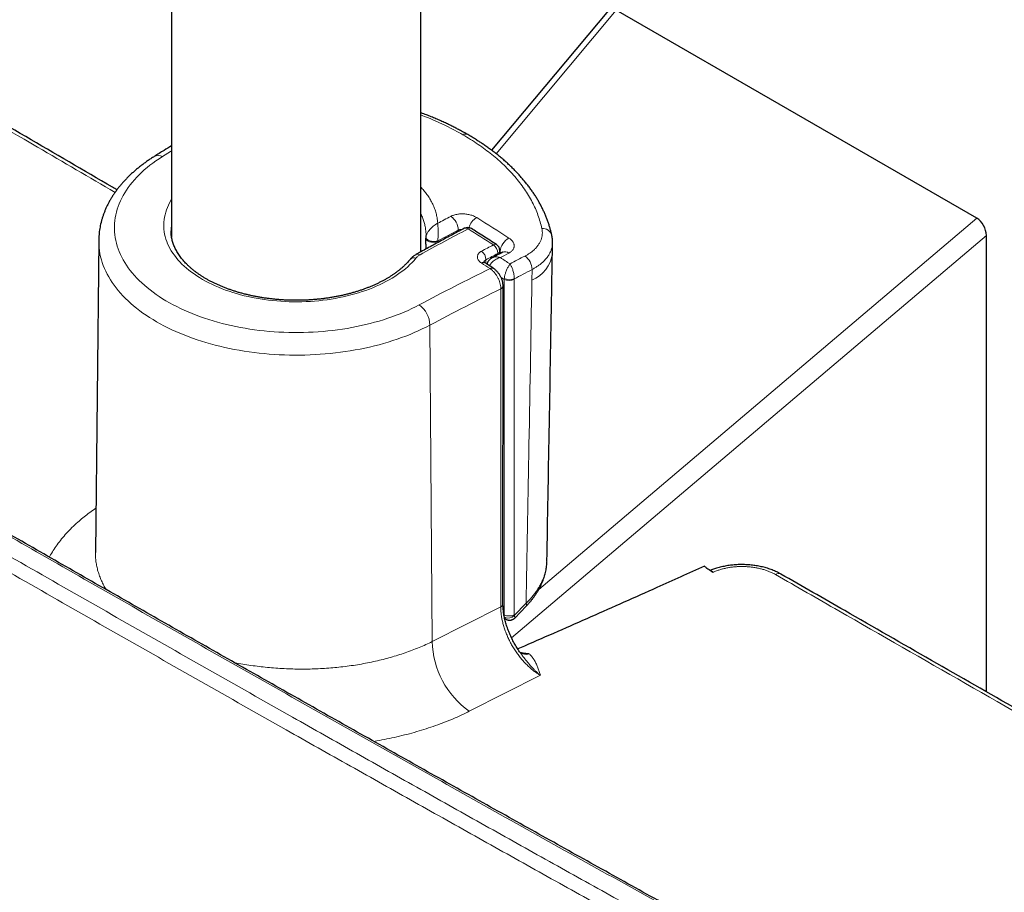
# Model space of a CAD drawing. Header units: millimetres. Extents: x 8 to 976, y 12 to 967.
# Tile 157 of 256: x 848 to 918, y 65 to 127. Entities that reach past the tile are written whole.
import ezdxf

# ---------------------------------------------------------------- set-up
doc = ezdxf.new("R2010")
doc.units = ezdxf.units.MM

msp = doc.modelspace()

# ---------------------------------------------------------------- linework, layer by layer
at = {"color": 7, "linetype": 'Continuous', "lineweight": 30}
for p, q in [((876.744, 110.295), (876.744, 317.451)), ((858.944, 313.473), (858.944, 111.347)), ((890.135, 127.528), (881.798, 117.549)), ((916.436, 112.703), (890.698, 127.561)), ((880.085, 118.672), (880.088, 118.67)), ((858.908, 111.788), (858.908, 111.78)), ((853.741, 111.107), (853.503, 88.828)), ((853.741, 111.107), (853.741, 111.11)), ((917.121, 78.875), (917.121, 111.47)), ((877.097, 110.831), (877.092, 110.487)), ((882.379, 110.154), (882.383, 110.379)), ((881.307, 109.518), (881.31, 109.516)), ((882.604, 85.146), (882.611, 107.86)), ((897.335, 87.592), (897.318, 87.604)), ((897.6, 87.406), (897.335, 87.592)), ((883.442, 84.142), (884.267, 84.993)), ((882.725, 84.117), (882.813, 84.063)), ((883.923, 81.554), (883.918, 81.561)), ((884.055, 81.633), (884.01, 81.634))]:
    msp.add_line(p, q, dxfattribs=at)
at = {"color": 252, "linetype": 'Continuous', "lineweight": 0}
for p, q in [((890.698, 127.561), (882.125, 117.299)), ((885.158, 86.179), (916.436, 112.703)), ((879.406, 111.738), (879.406, 111.853)), ((877.104, 111.309), (877.106, 111.332)), ((877.957, 111.081), (877.955, 111.06)), ((917.121, 111.47), (883.219, 82.721)), ((877.955, 111.06), (877.954, 110.958)), ((881.388, 109.728), (881.384, 109.468)), ((882.235, 110.078), (882.236, 110.179)), ((882.396, 110.313), (882.382, 110.322)), ((882.394, 110.162), (882.396, 110.313)), ((884.668, 108.263), (884.681, 109.032)), ((882.694, 108.329), (882.7, 108.4)), ((882.694, 84.373), (882.694, 108.329)), ((883.402, 108.357), (883.401, 108.329)), ((883.401, 108.329), (883.401, 84.373)), ((882.442, 84.937), (882.449, 107.651)), ((877.553, 82.462), (877.391, 105.064)), ((897.625, 87.417), (897.6, 87.406)), ((883.409, 84.323), (884.259, 85.2)), ((877.553, 82.462), (882.442, 84.937)), ((882.672, 84.386), (882.694, 84.373)), ((883.401, 84.373), (883.409, 84.323)), ((882.725, 84.116), (882.726, 84.116)), ((885.276, 80.054), (880.203, 77.485))]:
    msp.add_line(p, q, dxfattribs=at)
at = {"color": 252, "linetype": 'Continuous', "lineweight": 0, "flags": 128}
for points in [[(858.289, 117.099), (858.87, 117.462), (858.944, 117.508)], [(858.289, 117.099), (858.054, 116.948), (857.827, 116.793), (857.608, 116.635), (857.395, 116.473), (857.191, 116.308), (856.994, 116.14), (856.805, 115.969), (856.624, 115.795), (856.452, 115.619), (856.288, 115.44), (856.132, 115.258), (855.985, 115.074), (855.846, 114.887), (855.716, 114.699), (855.596, 114.508), (855.484, 114.316), (855.381, 114.122), (855.287, 113.927), (855.203, 113.73), (855.128, 113.532), (855.062, 113.333), (855.005, 113.133), (854.958, 112.932), (854.92, 112.73), (854.892, 112.528), (854.873, 112.325), (854.864, 112.123), (854.864, 111.92), (854.874, 111.717), (854.893, 111.515), (854.922, 111.313), (854.96, 111.111), (855.008, 110.91), (855.065, 110.71), (855.131, 110.511), (855.207, 110.313), (855.292, 110.116), (855.386, 109.921), (855.489, 109.727), (855.601, 109.535), (855.722, 109.344), (855.853, 109.156), (855.992, 108.97), (856.139, 108.786), (856.295, 108.604), (856.46, 108.425), (856.633, 108.249), (856.814, 108.075), (857.003, 107.904), (857.2, 107.736), (857.405, 107.571), (857.618, 107.41), (857.838, 107.252), (858.066, 107.097), (858.3, 106.946), (858.542, 106.799), (858.79, 106.656), (859.045, 106.516), (859.307, 106.381), (859.574, 106.25), (859.848, 106.123), (860.128, 106), (860.413, 105.882), (860.704, 105.768), (861, 105.658), (861.301, 105.554), (861.606, 105.454), (861.917, 105.359), (862.231, 105.269), (862.55, 105.184), (862.873, 105.104), (863.199, 105.028), (863.529, 104.958), (863.861, 104.894), (864.197, 104.834), (864.536, 104.78), (864.876, 104.731), (865.22, 104.687), (865.564, 104.649), (865.911, 104.616), (866.259, 104.588), (866.608, 104.566), (866.958, 104.55), (867.309, 104.538), (867.66, 104.533), (868.012, 104.533), (868.363, 104.538), (868.713, 104.549), (869.064, 104.565), (869.413, 104.587), (869.761, 104.614), (870.108, 104.647), (870.453, 104.685), (870.796, 104.728), (871.137, 104.777), (871.475, 104.831), (871.811, 104.891), (872.144, 104.955), (872.474, 105.025), (872.8, 105.1), (873.123, 105.18), (873.442, 105.265), (873.757, 105.355), (874.068, 105.449), (874.374, 105.549), (874.675, 105.653), (874.971, 105.762), (875.262, 105.876), (875.547, 105.994), (875.827, 106.117), (876.101, 106.244), (876.369, 106.375), (876.631, 106.51)], [(876.387, 109.842), (876.253, 109.686), (876.111, 109.533), (875.96, 109.382), (875.801, 109.234), (875.634, 109.089), (875.459, 108.948), (875.276, 108.809), (875.086, 108.674), (874.888, 108.543), (874.684, 108.415), (874.472, 108.291), (874.253, 108.171), (874.028, 108.055), (873.797, 107.944), (873.56, 107.836), (873.317, 107.733), (873.068, 107.635), (872.814, 107.541), (872.555, 107.452), (872.291, 107.368), (872.023, 107.289), (871.751, 107.214), (871.474, 107.145), (871.194, 107.081), (870.91, 107.022), (870.624, 106.968), (870.334, 106.919), (870.042, 106.876), (869.748, 106.839), (869.451, 106.806), (869.154, 106.779), (868.854, 106.758), (868.554, 106.742), (868.253, 106.732), (867.952, 106.727), (867.65, 106.728), (867.349, 106.734), (867.048, 106.746), (866.748, 106.764), (866.45, 106.787), (866.152, 106.815), (865.856, 106.849), (865.563, 106.888), (865.271, 106.933), (864.983, 106.983), (864.697, 107.038), (864.414, 107.099), (864.135, 107.164), (863.86, 107.235), (863.588, 107.311), (863.321, 107.392), (863.059, 107.477), (862.801, 107.568), (862.549, 107.663), (862.302, 107.763), (862.06, 107.867), (861.825, 107.975), (861.595, 108.088), (861.372, 108.205), (861.155, 108.326), (860.946, 108.451), (860.743, 108.58), (860.547, 108.713), (860.359, 108.849), (860.179, 108.988), (860.006, 109.131), (859.841, 109.276), (859.685, 109.425), (859.536, 109.577), (859.396, 109.731), (859.265, 109.887), (859.142, 110.046), (859.029, 110.208), (858.924, 110.371), (858.828, 110.536), (858.741, 110.702), (858.664, 110.871), (858.596, 111.04), (858.537, 111.211), (858.488, 111.383), (858.448, 111.555), (858.418, 111.728), (858.398, 111.902), (858.387, 112.076), (858.385, 112.25), (858.394, 112.424), (858.411, 112.598), (858.439, 112.771), (858.476, 112.944), (858.522, 113.116), (858.578, 113.287), (858.644, 113.456), (858.718, 113.625), (858.802, 113.792), (858.895, 113.958), (858.944, 114.038)], [(877.391, 105.064), (877.119, 104.923), (876.84, 104.786), (876.556, 104.654), (876.265, 104.526), (875.969, 104.402), (875.668, 104.283), (875.361, 104.168), (875.049, 104.058), (874.733, 103.952), (874.412, 103.852), (874.086, 103.756), (873.756, 103.665), (873.423, 103.579), (873.085, 103.498), (872.744, 103.422), (872.4, 103.352), (872.052, 103.286), (871.702, 103.226), (871.349, 103.171), (870.994, 103.121), (870.637, 103.076), (870.278, 103.037), (869.917, 103.004), (869.555, 102.975), (869.192, 102.952), (868.827, 102.935), (868.462, 102.923), (868.097, 102.916), (867.732, 102.915), (867.366, 102.92), (867.001, 102.93), (866.637, 102.945), (866.273, 102.966), (865.91, 102.992), (865.549, 103.024), (865.189, 103.061), (864.831, 103.103), (864.475, 103.151), (864.122, 103.204), (863.77, 103.262), (863.422, 103.326), (863.076, 103.395), (862.734, 103.468), (862.395, 103.547), (862.06, 103.631), (861.729, 103.72), (861.401, 103.814), (861.078, 103.913), (860.76, 104.017), (860.446, 104.125), (860.138, 104.238), (859.834, 104.356), (859.536, 104.478), (859.244, 104.604), (858.957, 104.735), (858.676, 104.87), (858.402, 105.009), (858.133, 105.153), (857.872, 105.3), (857.617, 105.451), (857.368, 105.606), (857.127, 105.764), (856.893, 105.926), (856.667, 106.092), (856.448, 106.261), (856.236, 106.433), (856.032, 106.608), (855.837, 106.786), (855.649, 106.967), (855.47, 107.151), (855.298, 107.337), (855.136, 107.526), (854.982, 107.718), (854.836, 107.911), (854.699, 108.107), (854.571, 108.304), (854.452, 108.504), (854.342, 108.705), (854.241, 108.908), (854.149, 109.112), (854.066, 109.318), (853.993, 109.524), (853.929, 109.732), (853.874, 109.941), (853.829, 110.15), (853.793, 110.36), (853.766, 110.57), (853.749, 110.781), (853.741, 110.992), (853.741, 111.107)], [(877.955, 111.06), (877.902, 111.034), (877.843, 111.013), (877.779, 110.997), (877.711, 110.987), (877.642, 110.981), (877.571, 110.981), (877.501, 110.987), (877.433, 110.998), (877.369, 111.015), (877.309, 111.036), (877.255, 111.062), (877.208, 111.091), (877.168, 111.124), (877.137, 111.16), (877.116, 111.198), (877.104, 111.237), (877.102, 111.266)], [(877.957, 111.081), (877.904, 111.064), (877.845, 111.05), (877.782, 111.041), (877.715, 111.037), (877.646, 111.038), (877.576, 111.043), (877.507, 111.053), (877.439, 111.068), (877.375, 111.087), (877.315, 111.11), (877.261, 111.136), (877.214, 111.165), (877.174, 111.196), (877.143, 111.23), (877.121, 111.264), (877.108, 111.298), (877.106, 111.332)], [(882.694, 108.329), (882.555, 108.421), (882.46, 108.483)]]:
    msp.add_lwpolyline(points, dxfattribs=at)
at = {"color": 7, "linetype": 'Continuous', "lineweight": 30, "flags": 128}
for points in [[(877.097, 110.837), (877.102, 111.232), (877.102, 111.276)], [(886.132, 110.183), (886.139, 110.593), (886.145, 110.965)]]:
    msp.add_lwpolyline(points, dxfattribs=at)
at = {"color": 252, "linetype": 'Continuous', "lineweight": 0}
for centre, radius, start, end in [((879.924, 118.349), 0.361, 63.47356, 121.64079), ((857.991, 116.569), 0.608, 60.67398, 117.73109), ((959.929, -41.061), 173.927, 117.77333, 118.12336), ((878.217, 111.846), 1.188, 0.3663, 55.87122), ((881.379, 111.642), 1.274, 120.63975, 162.48988), ((774.466, -57.173), 200.404, 57.20136, 57.97786), ((861.909, 111.779), 3.001, 171.12532, 179.82128), ((963.328, -45.769), 178.315, 117.81824, 119.07258), ((960.694, -42.494), 174.444, 117.77385, 118.31309), ((879.952, 111.731), 0.263, 52.08011, 112.81259), ((880.246, 111.745), 0.234, 63.6028, 124.19297), ((772.909, -58.54), 201.385, 57.22807, 57.83636), ((885.441, 111.285), 0.681, 16.89858, 95.00476), ((883.669, 110.178), 1.28, 120.33761, 173.94382), ((964.799, -46.069), 177.41, 117.851, 118.16193), ((882.049, 110.6), 0.232, 63.35349, 124.46741), ((881.493, 110.181), 0.744, 359.84482, 55.1234), ((882.137, 110.405), 0.247, 293.68614, 353.92983), ((876.244, 109.504), 0.367, 67.13377, 136.14433), ((876.52, 109.874), 0.261, 51.76611, 113.26797), ((880.641, 109.726), 0.747, 0.18338, 55.18417), ((964.723, -45.937), 176.568, 117.85065, 118.16229), ((965.681, -46.496), 177.163, 117.81178, 118.03251), ((773.446, -57.273), 199.54, 56.66212, 56.89853), ((882.753, 109.874), 0.424, 50.60019, 112.86557), ((964.996, -44.605), 174.45, 117.59743, 117.99563), ((883.488, 109.025), 1.193, 0.33129, 54.4983), ((883.765, 110.47), 2.384, 292.25399, 353.09395), ((963.847, -57.739), 185.969, 116.21871, 117.96828), ((881.202, 109.308), 0.234, 63.50179, 125.17916), ((772.691, -57.348), 198.956, 56.78131, 56.99414), ((881.821, 108.905), 0.234, 63.41476, 125.2654), ((965.018, -44.663), 173.425, 117.5962, 118.07407), ((883.047, 109.022), 0.777, 242.9518, 297.04832), ((883.1, 109.17), 0.868, 242.52958, 290.34109), ((964.058, -58.15), 184.797, 116.20681, 117.96848), ((882.358, 107.888), 0.254, 291.0192, 353.55383), ((875.455, 104.97), 1.938, 2.78477, 52.6345), ((902.288, 86.938), 0.383, 64.33899, 125.56374), ((882.351, 85.175), 0.255, 291.0259, 353.49607), ((884.099, 85.091), 0.194, 329.78602, 34.35312), ((883.047, 85.065), 0.777, 242.94177, 297.05811), ((882.977, 84.742), 0.603, 244.5497, 315.82735), ((883.811, 82.6), 6.259, 181.2678, 234.80512), ((884.233, 82.238), 0.693, 234.70413, 291.14489)]:
    msp.add_arc(centre, radius, start, end, dxfattribs=at)
at = {"color": 7, "linetype": 'Continuous', "lineweight": 30}
for centre, start, end in [((880.083, 111.532), 57.83826, 117.81378), ((881.883, 110.387), 0, 57.22882), ((881.883, 110.387), 359.13407, 0)]:
    msp.add_arc(centre, 0.5, start, end, dxfattribs=at)
msp.add_ellipse((916.409, 111.848), major_axis=(-0.461, 0.908), ratio=0.597311, start_param=4.008177, end_param=5.541421, dxfattribs=at)
at = {"color": 252, "linetype": 'Continuous', "lineweight": 0}
for points, knots in [([(834.011, 126.764), (836.571, 125.263), (841.692, 122.262), (848.658, 118.188), (853.064, 115.62), (854.91, 114.544)], [0, 0, 0, 0, 0.367493, 0.734987, 1, 1, 1, 1]), ([(876.744, 120.068), (876.924, 119.998), (877.326, 119.842), (877.928, 119.581), (878.553, 119.289), (879.158, 118.981), (879.543, 118.765), (879.735, 118.656)], [0, 0, 0, 0, 0.1680027, 0.3759152, 0.5840002, 0.7920861, 1, 1, 1, 1]), ([(885.382, 111.964), (885.343, 112.123), (885.267, 112.441), (885.11, 112.914), (884.922, 113.382), (884.698, 113.85), (884.438, 114.315), (884.141, 114.778), (883.811, 115.233), (883.456, 115.668), (883.081, 116.082), (882.688, 116.477), (882.269, 116.863), (881.82, 117.242), (881.34, 117.612), (880.831, 117.974), (880.298, 118.324), (879.922, 118.546), (879.735, 118.656)], [0, 0, 0, 0, 0.06309, 0.126234, 0.189378, 0.252467, 0.317389, 0.382371, 0.447352, 0.512274, 0.572427, 0.632627, 0.692826, 0.752978, 0.814708, 0.876489, 0.93827, 1, 1, 1, 1]), ([(876.744, 114.911), (876.813, 114.837), (876.97, 114.667), (877.18, 114.392), (877.382, 114.09), (877.554, 113.779), (877.697, 113.46), (877.81, 113.133), (877.883, 112.835), (877.927, 112.568), (877.939, 112.41), (877.945, 112.331)], [0, 0, 0, 0, 0.09396, 0.213933, 0.334003, 0.453978, 0.577469, 0.701058, 0.82455, 0.912204, 1, 1, 1, 1]), ([(877.11, 111.466), (877.11, 111.471), (877.113, 111.545), (877.106, 111.689), (877.087, 111.895), (877.048, 112.131), (876.984, 112.396), (876.882, 112.687), (876.802, 112.885), (876.747, 112.985), (876.744, 112.99)], [0, 0, 0, 0, 0.0105892, 0.1440927, 0.2784051, 0.4127189, 0.6047925, 0.7970087, 0.9890796, 1, 1, 1, 1]), ([(878.884, 112.829), (878.919, 112.846), (878.988, 112.88), (879.106, 112.923), (879.234, 112.958), (879.37, 112.984), (879.511, 113.001), (879.656, 113.008), (879.803, 113.006), (879.95, 112.994), (880.095, 112.973), (880.237, 112.942), (880.373, 112.903), (880.502, 112.856), (880.622, 112.801), (880.694, 112.759), (880.73, 112.738)], [0, 0, 0, 0, 0.069682, 0.139364, 0.21102, 0.282903, 0.35456, 0.42623, 0.498128, 0.5698, 0.641422, 0.713273, 0.784896, 0.856521, 0.928375, 1, 1, 1, 1]), ([(877.106, 111.332), (877.111, 111.366), (877.123, 111.439), (877.164, 111.548), (877.217, 111.653), (877.286, 111.765), (877.379, 111.886), (877.495, 112.01), (877.624, 112.125), (877.738, 112.21), (877.826, 112.266), (877.874, 112.294), (877.902, 112.309), (877.919, 112.318), (877.929, 112.323), (877.936, 112.327), (877.941, 112.329), (877.944, 112.331), (877.945, 112.331)], [0, 0, 0, 0, 0.081583, 0.178858, 0.255121, 0.331443, 0.452211, 0.573156, 0.690364, 0.827126, 0.897511, 0.9382, 0.962504, 0.977193, 0.986111, 0.991537, 0.99587, 1, 1, 1, 1]), ([(877.957, 111.081), (877.958, 111.116), (877.962, 111.192), (877.967, 111.313), (877.971, 111.433), (877.973, 111.567), (877.974, 111.718), (877.973, 111.877), (877.969, 112.029), (877.962, 112.147), (877.956, 112.229), (877.952, 112.271), (877.949, 112.296), (877.948, 112.31), (877.947, 112.318), (877.946, 112.324), (877.946, 112.328), (877.946, 112.33), (877.945, 112.331)], [0, 0, 0, 0, 0.081092, 0.178048, 0.254366, 0.330752, 0.453752, 0.576963, 0.691023, 0.825396, 0.895901, 0.937017, 0.961707, 0.976676, 0.985786, 0.991335, 0.995899, 1, 1, 1, 1]), ([(879.708, 111.899), (879.687, 111.9), (879.638, 111.903), (879.565, 111.897), (879.482, 111.883), (879.433, 111.864), (879.406, 111.853)], [0, 0, 0, 0, 0.184675, 0.43247, 0.68024, 1, 1, 1, 1]), ([(884.181, 109.997), (884.239, 110.028), (884.355, 110.091), (884.515, 110.194), (884.666, 110.303), (884.822, 110.433), (884.976, 110.586), (885.12, 110.764), (885.239, 110.953), (885.328, 111.148), (885.387, 111.346), (885.417, 111.548), (885.418, 111.755), (885.394, 111.894), (885.382, 111.964)], [0, 0, 0, 0, 0.065017, 0.130034, 0.195992, 0.261952, 0.352886, 0.443821, 0.537402, 0.630983, 0.721917, 0.81285, 0.906425, 1, 1, 1, 1]), ([(883.023, 111.282), (883.056, 111.26), (883.122, 111.214), (883.206, 111.139), (883.277, 111.06), (883.333, 110.978), (883.374, 110.893), (883.399, 110.807), (883.407, 110.72), (883.399, 110.635), (883.375, 110.552), (883.334, 110.471), (883.278, 110.395), (883.207, 110.324), (883.123, 110.259), (883.056, 110.221), (883.022, 110.202)], [0, 0, 0, 0, 0.071147, 0.142294, 0.213678, 0.285291, 0.356675, 0.428048, 0.499649, 0.571023, 0.642444, 0.714093, 0.785514, 0.856934, 0.928581, 1, 1, 1, 1]), ([(769.011, 110.632), (771.262, 109.246), (775.766, 106.472), (782.541, 102.334), (789.333, 98.213), (796.14, 94.108), (802.965, 90.021), (809.805, 85.952), (816.662, 81.9), (823.535, 77.865), (830.424, 73.848), (837.329, 69.848), (844.25, 65.865), (851.188, 61.901), (858.141, 57.954), (865.11, 54.024), (872.099, 50.11), (879.108, 46.211), (886.136, 42.328), (893.18, 38.463), (900.239, 34.615), (904.959, 32.064), (907.318, 30.789)], [0, 0, 0, 0, 0.04998, 0.099959, 0.149939, 0.199919, 0.249899, 0.299878, 0.349858, 0.399838, 0.449818, 0.499798, 0.549777, 0.599757, 0.649737, 0.699717, 0.749696, 0.799757, 0.849818, 0.899879, 0.949939, 1, 1, 1, 1]), ([(886.141, 110.966), (886.142, 110.938), (886.144, 110.828), (886.111, 110.639), (886.043, 110.402), (885.939, 110.174), (885.801, 109.952), (885.629, 109.738), (885.444, 109.554), (885.259, 109.399), (885.081, 109.27), (884.89, 109.146), (884.751, 109.07), (884.681, 109.032)], [0, 0, 0, 0, 0.037589, 0.147658, 0.257726, 0.364702, 0.471678, 0.581763, 0.691848, 0.768332, 0.844817, 0.922408, 1, 1, 1, 1]), ([(876.682, 110.079), (876.653, 110.062), (876.594, 110.028), (876.517, 109.971), (876.446, 109.909), (876.407, 109.865), (876.387, 109.842)], [0, 0, 0, 0, 0.246319, 0.492638, 0.746322, 1, 1, 1, 1]), ([(881.068, 109.5), (881.03, 109.527), (880.954, 109.581), (880.869, 109.673), (880.809, 109.77), (880.776, 109.87), (880.772, 109.971), (880.795, 110.069), (880.847, 110.161), (880.917, 110.236), (880.992, 110.295), (881.043, 110.324), (881.068, 110.339)], [0, 0, 0, 0, 0.107456, 0.214913, 0.322377, 0.429841, 0.537168, 0.644492, 0.751676, 0.858857, 0.929429, 1, 1, 1, 1]), ([(881.388, 109.728), (881.364, 109.714), (881.321, 109.689), (881.279, 109.642), (881.255, 109.604), (881.25, 109.578), (881.248, 109.568)], [0, 0, 0, 0, 0.3399715, 0.5946611, 0.8568168, 1, 1, 1, 1]), ([(881.648, 109.296), (881.65, 109.3), (881.663, 109.332), (881.702, 109.398), (881.768, 109.49), (881.861, 109.59), (881.977, 109.687), (882.115, 109.774), (882.263, 109.84), (882.366, 109.871), (882.418, 109.882), (882.419, 109.882)], [0, 0, 0, 0, 0.015934, 0.112555, 0.236016, 0.3595, 0.516175, 0.67293, 0.833655, 0.994406, 1, 1, 1, 1]), ([(881.83, 109.86), (881.839, 109.865), (881.882, 109.892), (881.977, 109.919), (882.114, 109.935), (882.262, 109.925), (882.365, 109.9), (882.418, 109.883), (882.419, 109.882)], [0, 0, 0, 0, 0.054373, 0.281597, 0.517122, 0.750403, 0.991742, 1, 1, 1, 1]), ([(882.494, 110.215), (882.485, 110.227), (882.46, 110.262), (882.421, 110.293), (882.396, 110.313)], [0, 0, 0, 0, 0.354473, 1, 1, 1, 1]), ([(882.449, 107.651), (882.448, 107.7), (882.445, 107.807), (882.415, 107.982), (882.362, 108.169), (882.287, 108.356), (882.193, 108.537), (882.083, 108.706), (881.96, 108.859), (881.826, 108.993), (881.733, 109.062), (881.687, 109.096)], [0, 0, 0, 0, 0.097585, 0.210387, 0.323194, 0.43601, 0.548833, 0.661624, 0.774411, 0.887205, 1, 1, 1, 1]), ([(882.7, 108.4), (882.705, 108.432), (882.714, 108.495), (882.736, 108.595), (882.762, 108.695), (882.795, 108.805), (882.838, 108.926), (882.888, 109.05), (882.94, 109.16), (882.989, 109.253), (883.045, 109.345), (883.084, 109.401), (883.107, 109.43), (883.108, 109.431)], [0, 0, 0, 0, 0.08911, 0.17823, 0.26141, 0.344588, 0.458481, 0.572401, 0.673458, 0.774531, 0.861027, 0.995338, 1, 1, 1, 1]), ([(883.402, 108.357), (883.403, 108.389), (883.404, 108.452), (883.399, 108.554), (883.388, 108.656), (883.369, 108.769), (883.341, 108.895), (883.304, 109.024), (883.263, 109.14), (883.22, 109.238), (883.17, 109.337), (883.132, 109.398), (883.109, 109.43), (883.108, 109.431)], [0, 0, 0, 0, 0.089138, 0.178243, 0.261417, 0.344594, 0.458488, 0.572417, 0.673467, 0.774531, 0.861032, 0.995338, 1, 1, 1, 1]), ([(884.259, 85.2), (884.323, 88.713), (884.463, 96.403), (884.596, 104.089), (884.668, 108.263)], [0, 0, 0, 0, 0.456835, 1, 1, 1, 1]), ([(908.939, 55.398), (907.395, 56.248), (903.794, 58.231), (898.145, 61.355), (891.996, 64.769), (885.858, 68.191), (879.733, 71.621), (873.62, 75.058), (867.52, 78.502), (861.432, 81.953), (855.357, 85.412), (849.462, 88.782), (843.745, 92.063), (840.054, 94.191), (838.208, 95.256)], [0, 0, 0, 0, 0.064743, 0.151067, 0.237392, 0.323716, 0.410041, 0.496365, 0.582689, 0.669014, 0.755338, 0.841663, 0.920831, 1, 1, 1, 1]), ([(836.971, 94.546), (839.028, 93.36), (843.143, 90.987), (849.288, 87.463), (855.399, 83.973), (861.477, 80.515), (867.06, 77.352), (872.145, 74.483), (876.729, 71.904), (881.319, 69.329), (885.916, 66.759), (891.844, 63.455), (899.11, 59.422), (904.858, 56.255), (907.732, 54.671)], [0, 0, 0, 0, 0.088223, 0.176447, 0.262741, 0.349035, 0.43533, 0.50005, 0.564771, 0.629492, 0.694213, 0.758933, 0.879467, 1, 1, 1, 1]), ([(907.299, 53.759), (904.425, 55.343), (898.676, 58.511), (891.409, 62.544), (885.48, 65.849), (880.882, 68.42), (876.291, 70.994), (871.707, 73.574), (866.621, 76.444), (861.037, 79.607), (854.958, 83.065), (848.846, 86.556), (842.701, 90.08), (838.585, 92.453), (836.527, 93.64)], [0, 0, 0, 0, 0.120533, 0.241067, 0.305787, 0.370508, 0.435229, 0.49995, 0.56467, 0.650965, 0.737259, 0.823553, 0.911777, 1, 1, 1, 1]), ([(850.219, 88.495), (850.229, 88.513), (850.309, 88.674), (850.492, 88.969), (850.771, 89.384), (851.089, 89.795), (851.442, 90.202), (851.826, 90.599), (852.217, 90.963), (852.609, 91.296), (852.996, 91.599), (853.306, 91.827), (853.492, 91.952), (853.537, 91.981)], [0, 0, 0, 0, 0.014613, 0.124839, 0.234965, 0.348482, 0.46211, 0.575738, 0.689255, 0.783043, 0.876923, 0.970835, 1, 1, 1, 1]), ([(853.503, 88.825), (853.504, 88.715), (853.507, 88.492), (853.542, 88.159), (853.6, 87.822), (853.685, 87.483), (853.797, 87.143), (853.934, 86.805), (854.089, 86.484), (854.209, 86.277), (854.266, 86.181)], [0, 0, 0, 0, 0.123843, 0.2487, 0.37345, 0.501821, 0.63031, 0.758798, 0.887169, 1, 1, 1, 1]), ([(884.259, 85.2), (884.335, 85.275), (884.486, 85.425), (884.692, 85.659), (884.885, 85.904), (885.063, 86.157), (885.223, 86.419), (885.358, 86.677), (885.47, 86.928), (885.561, 87.173), (885.635, 87.421), (885.692, 87.673), (885.728, 87.926), (885.743, 88.105), (885.742, 88.198), (885.742, 88.208)], [0, 0, 0, 0, 0.084095, 0.16827, 0.252367, 0.339448, 0.426619, 0.513702, 0.591837, 0.67004, 0.748173, 0.828872, 0.909644, 0.990339, 1, 1, 1, 1]), ([(902.066, 87.25), (902.016, 87.277), (901.918, 87.332), (901.741, 87.415), (901.535, 87.5), (901.297, 87.581), (901.048, 87.652), (900.789, 87.711), (900.522, 87.758), (900.247, 87.793), (899.968, 87.815), (899.688, 87.823), (899.408, 87.817), (899.131, 87.798), (898.858, 87.766), (898.591, 87.721), (898.332, 87.663), (898.084, 87.593), (897.845, 87.512), (897.698, 87.449), (897.625, 87.417)], [0, 0, 0, 0, 0.042042, 0.084085, 0.140638, 0.197383, 0.254135, 0.310697, 0.368157, 0.425826, 0.483485, 0.54093, 0.598217, 0.655706, 0.713192, 0.770473, 0.827753, 0.885237, 0.942721, 1, 1, 1, 1]), ([(940.041, 65.554), (937.482, 67.008), (932.365, 69.917), (924.231, 74.554), (915.639, 79.464), (908.099, 83.785), (903.574, 86.384), (902.066, 87.25)], [0, 0, 0, 0, 0.202165, 0.40433, 0.642598, 0.880866, 1, 1, 1, 1]), ([(885.276, 80.054), (885.208, 80.095), (885.071, 80.176), (884.868, 80.318), (884.655, 80.484), (884.434, 80.677), (884.208, 80.899), (883.989, 81.138), (883.78, 81.393), (883.582, 81.661), (883.396, 81.942), (883.223, 82.233), (883.065, 82.53), (882.923, 82.834), (882.798, 83.142), (882.69, 83.451), (882.601, 83.758), (882.531, 84.063), (882.48, 84.363), (882.449, 84.657), (882.444, 84.844), (882.442, 84.937)], [0, 0, 0, 0, 0.045971, 0.092002, 0.137973, 0.191812, 0.245843, 0.299873, 0.353712, 0.407502, 0.461481, 0.515462, 0.56925, 0.622998, 0.676942, 0.730882, 0.78463, 0.838376, 0.892315, 0.946255, 1, 1, 1, 1]), ([(882.718, 84.198), (882.71, 84.224), (882.695, 84.277), (882.694, 84.341), (882.694, 84.373)], [0, 0, 0, 0, 0.492614, 1, 1, 1, 1]), ([(882.814, 84.064), (882.809, 84.067), (882.792, 84.076), (882.767, 84.103), (882.739, 84.144), (882.725, 84.18), (882.718, 84.198)], [0, 0, 0, 0, 0.122547, 0.405149, 0.702622, 1, 1, 1, 1]), ([(883.442, 84.143), (883.442, 84.143), (883.448, 84.145), (883.451, 84.161), (883.451, 84.188), (883.444, 84.224), (883.43, 84.268), (883.416, 84.304), (883.409, 84.323)], [0, 0, 0, 0, 0.0058035, 0.2424074, 0.4255069, 0.6115113, 0.803992, 1, 1, 1, 1]), ([(863.428, 80.963), (863.435, 80.962), (863.634, 80.92), (864.028, 80.851), (864.611, 80.757), (865.195, 80.679), (865.784, 80.615), (866.381, 80.563), (866.987, 80.526), (867.601, 80.502), (868.214, 80.494), (868.822, 80.5), (869.422, 80.52), (870.013, 80.554), (870.601, 80.601), (871.189, 80.663), (871.777, 80.74), (872.364, 80.832), (872.943, 80.938), (873.506, 81.056), (874.054, 81.187), (874.587, 81.33), (875.107, 81.484), (875.62, 81.653), (876.124, 81.835), (876.618, 82.032), (877.097, 82.24), (877.401, 82.388), (877.553, 82.462)], [0, 0, 0, 0, 0.0012741, 0.0417379, 0.0810707, 0.1204375, 0.1598045, 0.1991372, 0.2396129, 0.2801255, 0.3206383, 0.3611139, 0.4004544, 0.4398287, 0.4792032, 0.5185437, 0.5590267, 0.5995467, 0.6400667, 0.6805497, 0.719892, 0.7592686, 0.7986451, 0.8379879, 0.8784722, 0.918994, 0.9595156, 1, 1, 1, 1]), ([(885.276, 80.054), (885.274, 80.056), (885.222, 80.098), (885.122, 80.184), (884.975, 80.319), (884.828, 80.464), (884.645, 80.656), (884.428, 80.904), (884.175, 81.219), (884.008, 81.437), (883.923, 81.554), (883.923, 81.554)], [0, 0, 0, 0, 0.005321, 0.111447, 0.217574, 0.324604, 0.431633, 0.619737, 0.807866, 0.999464, 1, 1, 1, 1]), ([(884.483, 81.592), (884.532, 81.54), (884.63, 81.436), (884.752, 81.274), (884.877, 81.078), (884.996, 80.848), (885.104, 80.586), (885.194, 80.323), (885.248, 80.146), (885.275, 80.056), (885.276, 80.054)], [0, 0, 0, 0, 0.109188, 0.21853, 0.327797, 0.496103, 0.664472, 0.830263, 0.996136, 1, 1, 1, 1]), ([(880.203, 77.485), (880.014, 77.392), (879.636, 77.205), (879.041, 76.942), (878.429, 76.693), (877.792, 76.456), (877.132, 76.233), (876.447, 76.025), (875.747, 75.833), (875.039, 75.66), (874.324, 75.506), (873.772, 75.399), (873.453, 75.348), (873.378, 75.336)], [0, 0, 0, 0, 0.095857, 0.191797, 0.287737, 0.383594, 0.482234, 0.580965, 0.679696, 0.778336, 0.874193, 0.970133, 1, 1, 1, 1])]:
    msp.add_open_spline(points, degree=3, knots=knots, dxfattribs=at)
at = {"color": 7, "linetype": 'Continuous', "lineweight": 30}
for points, knots in [([(855.042, 114.726), (854.937, 114.788), (852.765, 116.053), (848.529, 118.526), (842.339, 122.145), (837.63, 124.903), (834.985, 126.455), (834.4, 126.798)], [0, 0, 0, 0, 0.0153452, 0.3156883, 0.6156281, 0.9150208, 1, 1, 1, 1]), ([(880.085, 118.671), (880.067, 118.682), (879.946, 118.751), (879.73, 118.871), (879.442, 119.027), (879.16, 119.175), (878.873, 119.318), (878.566, 119.466), (878.244, 119.614), (877.909, 119.762), (877.568, 119.906), (877.222, 120.045), (876.948, 120.152), (876.787, 120.211), (876.744, 120.227)], [0, 0, 0, 0, 0.017786, 0.118304, 0.209214, 0.293192, 0.382569, 0.473236, 0.571515, 0.669762, 0.768033, 0.86637, 0.96483, 1, 1, 1, 1]), ([(886.091, 111.481), (886.086, 111.506), (886.064, 111.613), (886.018, 111.801), (885.95, 112.044), (885.874, 112.287), (885.789, 112.532), (885.695, 112.779), (885.592, 113.025), (885.481, 113.269), (885.362, 113.511), (885.235, 113.751), (885.099, 113.99), (884.955, 114.228), (884.802, 114.463), (884.641, 114.698), (884.472, 114.93), (884.294, 115.162), (884.108, 115.39), (883.915, 115.616), (883.715, 115.838), (883.506, 116.059), (883.29, 116.276), (883.067, 116.491), (882.838, 116.701), (882.601, 116.909), (882.357, 117.113), (882.106, 117.315), (881.848, 117.513), (881.583, 117.708), (881.328, 117.888), (881.082, 118.055), (880.832, 118.218), (880.554, 118.392), (880.301, 118.545), (880.141, 118.638), (880.088, 118.669)], [0, 0, 0, 0, 0.008752, 0.038485, 0.067394, 0.09657, 0.126936, 0.15727, 0.187593, 0.217925, 0.248284, 0.278688, 0.309159, 0.339715, 0.370374, 0.401154, 0.432072, 0.463144, 0.494387, 0.525185, 0.556274, 0.587423, 0.61859, 0.649716, 0.680759, 0.711695, 0.74285, 0.773989, 0.805138, 0.836307, 0.867513, 0.893307, 0.919317, 0.94971, 0.983191, 1, 1, 1, 1]), ([(858.944, 117.875), (858.765, 117.765), (858.353, 117.511), (857.941, 117.253), (857.708, 117.107)], [0, 0, 0, 0, 0.43446, 1, 1, 1, 1]), ([(857.708, 117.107), (857.665, 117.079), (857.54, 117), (857.338, 116.867), (857.105, 116.704), (856.879, 116.538), (856.659, 116.368), (856.446, 116.195), (856.241, 116.018), (856.042, 115.837), (855.851, 115.653), (855.668, 115.466), (855.492, 115.276), (855.324, 115.083), (855.164, 114.888), (855.013, 114.689), (854.869, 114.489), (854.734, 114.286), (854.607, 114.081), (854.489, 113.874), (854.379, 113.666), (854.278, 113.456), (854.186, 113.244), (854.103, 113.032), (854.028, 112.818), (853.961, 112.604), (853.904, 112.388), (853.855, 112.173), (853.814, 111.956), (853.783, 111.74), (853.76, 111.523), (853.745, 111.313), (853.743, 111.176), (853.741, 111.111)], [0, 0, 0, 0, 0.01807, 0.052013, 0.085959, 0.119894, 0.153812, 0.187703, 0.221561, 0.255375, 0.289136, 0.322833, 0.356455, 0.389991, 0.423429, 0.456759, 0.489971, 0.523054, 0.556002, 0.588806, 0.621463, 0.65397, 0.686326, 0.718534, 0.750596, 0.782521, 0.814316, 0.845993, 0.877563, 0.909042, 0.940445, 0.971789, 1, 1, 1, 1]), ([(875.98, 109.758), (875.96, 109.735), (875.903, 109.666), (875.802, 109.554), (875.675, 109.421), (875.541, 109.29), (875.399, 109.162), (875.25, 109.035), (875.094, 108.911), (874.931, 108.789), (874.762, 108.67), (874.586, 108.554), (874.403, 108.441), (874.214, 108.33), (874.019, 108.223), (873.818, 108.119), (873.612, 108.018), (873.399, 107.92), (873.181, 107.827), (872.958, 107.736), (872.73, 107.65), (872.498, 107.568), (872.26, 107.489), (872.019, 107.415), (871.773, 107.344), (871.524, 107.278), (871.27, 107.217), (871.014, 107.159), (870.754, 107.106), (870.492, 107.058), (870.227, 107.014), (869.959, 106.975), (869.69, 106.94), (869.418, 106.911), (869.146, 106.886), (868.871, 106.865), (868.596, 106.85), (868.32, 106.839), (868.044, 106.833), (867.767, 106.832), (867.491, 106.836), (867.215, 106.844), (866.939, 106.858), (866.664, 106.876), (866.391, 106.899), (866.119, 106.927), (865.848, 106.959), (865.58, 106.996), (865.314, 107.038), (865.05, 107.084), (864.789, 107.135), (864.531, 107.191), (864.276, 107.251), (864.025, 107.315), (863.778, 107.383), (863.534, 107.456), (863.295, 107.532), (863.06, 107.613), (862.83, 107.698), (862.605, 107.786), (862.385, 107.879), (862.17, 107.974), (861.961, 108.074), (861.757, 108.176), (861.56, 108.282), (861.368, 108.392), (861.183, 108.504), (861.004, 108.619), (860.832, 108.736), (860.666, 108.857), (860.508, 108.979), (860.356, 109.104), (860.211, 109.232), (860.074, 109.361), (859.944, 109.492), (859.821, 109.625), (859.706, 109.76), (859.598, 109.896), (859.498, 110.034), (859.406, 110.173), (859.321, 110.313), (859.244, 110.455), (859.174, 110.598), (859.113, 110.742), (859.059, 110.887), (859.013, 111.033), (858.975, 111.18), (858.946, 111.327), (858.924, 111.476), (858.912, 111.625), (858.907, 111.729), (858.909, 111.783), (858.909, 111.787)], [0, 0, 0, 0, 0.005824, 0.017101, 0.028359, 0.039596, 0.050818, 0.062028, 0.073229, 0.084424, 0.095615, 0.106805, 0.117995, 0.129186, 0.140379, 0.151575, 0.162775, 0.173979, 0.185187, 0.196401, 0.20762, 0.218843, 0.230072, 0.241305, 0.252543, 0.263786, 0.275034, 0.286285, 0.29754, 0.308799, 0.32006, 0.331325, 0.342593, 0.353863, 0.365135, 0.376409, 0.387684, 0.39896, 0.410237, 0.421514, 0.432791, 0.444069, 0.455345, 0.46662, 0.477894, 0.489167, 0.500437, 0.511705, 0.52297, 0.534233, 0.545492, 0.556747, 0.567999, 0.579246, 0.590489, 0.601727, 0.612961, 0.624189, 0.635412, 0.646629, 0.657841, 0.669047, 0.680248, 0.691444, 0.702634, 0.71382, 0.725003, 0.736182, 0.747359, 0.758535, 0.769712, 0.780891, 0.792074, 0.803265, 0.814465, 0.82568, 0.836912, 0.848168, 0.859451, 0.870769, 0.882128, 0.893533, 0.904992, 0.916512, 0.928097, 0.939752, 0.951478, 0.963275, 0.975137, 0.987054, 0.999014, 1, 1, 1, 1]), ([(879.85, 111.974), (879.688, 111.888), (879.218, 111.639), (878.439, 111.222), (877.531, 110.729), (876.857, 110.358), (876.491, 110.155), (876.417, 110.114)], [0, 0, 0, 0, 0.141734, 0.410953, 0.680172, 0.935224, 1, 1, 1, 1]), ([(882.153, 110.807), (881.991, 110.911), (881.522, 111.213), (880.921, 111.595), (880.481, 111.872), (880.35, 111.955)], [0, 0, 0, 0, 0.269395, 0.781139, 1, 1, 1, 1]), ([(877.104, 111.31), (877.103, 111.298), (877.102, 111.283), (877.102, 111.269), (877.102, 111.266)], [0, 0, 0, 0, 0.824898, 1, 1, 1, 1]), ([(877.109, 111.463), (877.109, 111.433), (877.109, 111.381), (877.105, 111.33), (877.103, 111.309)], [0, 0, 0, 0, 0.590401, 1, 1, 1, 1]), ([(886.144, 110.966), (886.145, 110.983), (886.147, 111.047), (886.141, 111.156), (886.128, 111.292), (886.111, 111.402), (886.096, 111.465), (886.092, 111.483)], [0, 0, 0, 0, 0.101936, 0.36539, 0.628392, 0.890785, 1, 1, 1, 1]), ([(876.418, 110.112), (876.39, 110.097), (876.328, 110.061), (876.239, 110), (876.149, 109.929), (876.067, 109.853), (876.014, 109.798), (875.99, 109.768), (875.989, 109.766)], [0, 0, 0, 0, 0.166441, 0.373316, 0.579687, 0.784469, 0.986539, 1, 1, 1, 1]), ([(881.829, 109.862), (881.828, 109.861), (881.803, 109.849), (881.757, 109.82), (881.695, 109.775), (881.638, 109.724), (881.589, 109.67), (881.546, 109.612), (881.509, 109.55), (881.48, 109.486), (881.466, 109.441), (881.46, 109.419)], [0, 0, 0, 0, 0.007615, 0.141691, 0.271711, 0.397903, 0.522198, 0.644133, 0.763385, 0.882586, 1, 1, 1, 1]), ([(882.588, 110.265), (882.426, 110.179), (882.173, 110.045), (881.92, 109.91), (881.828, 109.862)], [0, 0, 0, 0, 0.640198, 1, 1, 1, 1]), ([(882.616, 110.282), (882.616, 110.282), (882.617, 110.282), (882.611, 110.278), (882.602, 110.272), (882.591, 110.267), (882.588, 110.265)], [0, 0, 0, 0, 0.188302, 0.475171, 0.820658, 1, 1, 1, 1]), ([(885.743, 88.208), (885.799, 91.272), (885.915, 97.679), (886.043, 105.003), (886.116, 109.263), (886.132, 110.183)], [0, 0, 0, 0, 0.418265, 0.874328, 1, 1, 1, 1]), ([(881.311, 109.518), (881.306, 109.521), (881.289, 109.532), (881.268, 109.549), (881.249, 109.567), (881.237, 109.581), (881.232, 109.588), (881.232, 109.588), (881.232, 109.588)], [0, 0, 0, 0, 0.087689, 0.289766, 0.490738, 0.68991, 0.88798, 1, 1, 1, 1]), ([(881.926, 109.114), (881.764, 109.22), (881.558, 109.355), (881.351, 109.489), (881.307, 109.518)], [0, 0, 0, 0, 0.7844585, 1, 1, 1, 1]), ([(882.61, 107.86), (882.61, 107.882), (882.61, 107.937), (882.601, 108.023), (882.585, 108.119), (882.562, 108.216), (882.532, 108.312), (882.496, 108.406), (882.454, 108.498), (882.407, 108.589), (882.354, 108.676), (882.296, 108.759), (882.233, 108.839), (882.165, 108.915), (882.093, 108.985), (882.017, 109.05), (881.961, 109.093), (881.929, 109.112), (881.926, 109.114)], [0, 0, 0, 0, 0.047549, 0.114585, 0.180636, 0.248528, 0.316124, 0.382626, 0.449187, 0.5163, 0.583354, 0.649808, 0.717008, 0.78536, 0.853551, 0.921725, 0.991859, 1, 1, 1, 1]), ([(769.998, 108.611), (770.963, 108.016), (773.247, 106.607), (776.857, 104.391), (780.827, 101.963), (784.803, 99.541), (788.785, 97.124), (792.772, 94.713), (796.765, 92.308), (800.764, 89.91), (804.768, 87.517), (808.779, 85.13), (812.794, 82.748), (816.816, 80.373), (820.843, 78.004), (824.876, 75.641), (828.914, 73.283), (832.958, 70.932), (837.008, 68.586), (841.063, 66.246), (845.124, 63.913), (849.191, 61.585), (853.263, 59.263), (857.34, 56.948), (861.422, 54.639), (865.51, 52.335), (869.604, 50.038), (873.702, 47.747), (877.806, 45.462), (881.916, 43.183), (886.031, 40.91), (890.151, 38.643), (894.277, 36.382), (898.408, 34.128), (902.544, 31.88), (905.871, 30.077), (907.821, 29.026), (908.389, 28.72)], [0, 0, 0, 0, 0.021416, 0.050698, 0.07998, 0.109265, 0.138552, 0.167839, 0.197127, 0.226414, 0.255702, 0.28499, 0.314279, 0.343568, 0.372858, 0.402149, 0.431441, 0.460734, 0.490028, 0.519323, 0.548618, 0.577913, 0.607207, 0.636499, 0.665792, 0.695083, 0.724374, 0.753664, 0.782954, 0.812244, 0.841534, 0.870824, 0.900113, 0.929403, 0.958693, 0.987973, 1, 1, 1, 1]), ([(909.203, 55.39), (908.265, 55.907), (905.911, 57.202), (902.145, 59.281), (897.9, 61.63), (893.654, 63.987), (889.407, 66.35), (885.164, 68.718), (880.926, 71.09), (876.692, 73.468), (872.463, 75.85), (868.238, 78.237), (864.018, 80.628), (859.804, 83.022), (855.597, 85.419), (851.397, 87.819), (847.204, 90.221), (843.021, 92.625), (840.114, 94.298), (838.604, 95.171), (838.483, 95.24)], [0, 0, 0, 0, 0.039316, 0.098688, 0.158199, 0.217819, 0.277516, 0.33726, 0.397015, 0.456742, 0.51654, 0.576357, 0.636181, 0.696003, 0.755814, 0.815608, 0.875377, 0.935114, 0.994812, 1, 1, 1, 1]), ([(853.503, 88.828), (853.503, 88.828), (853.503, 88.827), (853.503, 88.826), (853.503, 88.825)], [0, 0, 0, 0, 0.1308913, 1, 1, 1, 1]), ([(884.267, 84.993), (884.313, 85.042), (884.408, 85.141), (884.544, 85.297), (884.677, 85.459), (884.803, 85.625), (884.922, 85.794), (885.034, 85.965), (885.138, 86.139), (885.235, 86.316), (885.323, 86.494), (885.404, 86.673), (885.476, 86.854), (885.54, 87.035), (885.595, 87.216), (885.642, 87.397), (885.68, 87.578), (885.709, 87.759), (885.729, 87.939), (885.74, 88.071), (885.741, 88.143), (885.741, 88.155)], [0, 0, 0, 0, 0.052823, 0.108831, 0.164881, 0.220943, 0.276983, 0.33297, 0.388869, 0.444648, 0.500275, 0.555718, 0.610942, 0.665912, 0.720396, 0.774649, 0.828645, 0.882346, 0.935712, 0.98872, 1, 1, 1, 1]), ([(902.452, 87.285), (902.429, 87.298), (902.372, 87.33), (902.272, 87.383), (902.141, 87.447), (901.993, 87.513), (901.829, 87.578), (901.663, 87.639), (901.493, 87.694), (901.319, 87.744), (901.143, 87.789), (900.963, 87.829), (900.782, 87.864), (900.599, 87.893), (900.414, 87.917), (900.229, 87.936), (900.044, 87.95), (899.86, 87.958), (899.676, 87.961), (899.491, 87.959), (899.306, 87.951), (899.121, 87.939), (898.935, 87.921), (898.751, 87.898), (898.568, 87.869), (898.387, 87.835), (898.208, 87.796), (898.033, 87.752), (897.867, 87.705), (897.714, 87.655), (897.573, 87.604), (897.473, 87.565), (897.419, 87.543), (897.411, 87.539)], [0, 0, 0, 0, 0.017221, 0.042887, 0.07045, 0.106909, 0.141899, 0.176944, 0.211995, 0.247021, 0.281995, 0.316893, 0.351692, 0.386371, 0.420914, 0.455309, 0.489563, 0.523484, 0.557194, 0.591149, 0.625332, 0.659722, 0.694293, 0.729016, 0.763856, 0.798782, 0.833756, 0.86874, 0.903698, 0.9347, 0.963965, 0.994019, 1, 1, 1, 1]), ([(896.986, 87.836), (895.859, 87.329), (893.165, 86.116), (888.885, 84.216), (885.565, 82.761), (883.821, 82.003), (883.661, 81.933)], [0, 0, 0, 0, 0.255255, 0.609732, 0.964204, 1, 1, 1, 1]), ([(896.986, 87.836), (897.048, 87.793), (897.158, 87.715), (897.269, 87.638), (897.318, 87.604)], [0, 0, 0, 0, 0.558962, 1, 1, 1, 1]), ([(897.495, 87.487), (897.489, 87.489), (897.477, 87.492), (897.466, 87.501), (897.462, 87.504)], [0, 0, 0, 0, 0.54475, 1, 1, 1, 1]), ([(897.625, 87.417), (897.598, 87.436), (897.553, 87.465), (897.51, 87.479), (897.494, 87.484)], [0, 0, 0, 0, 0.620788, 1, 1, 1, 1]), ([(940.415, 65.597), (939.578, 66.072), (936.694, 67.71), (931.751, 70.523), (925.582, 74.039), (919.394, 77.573), (913.201, 81.117), (907.553, 84.355), (903.972, 86.412), (902.455, 87.284)], [0, 0, 0, 0, 0.066124, 0.228022, 0.390619, 0.5537, 0.717037, 0.880076, 1, 1, 1, 1]), ([(883.924, 81.555), (883.898, 81.59), (883.836, 81.674), (883.741, 81.81), (883.64, 81.962), (883.544, 82.117), (883.452, 82.275), (883.363, 82.435), (883.278, 82.599), (883.197, 82.765), (883.12, 82.933), (883.048, 83.103), (882.981, 83.273), (882.918, 83.444), (882.862, 83.613), (882.811, 83.782), (882.765, 83.948), (882.725, 84.112), (882.692, 84.272), (882.663, 84.431), (882.64, 84.588), (882.623, 84.744), (882.611, 84.896), (882.605, 85.03), (882.605, 85.112), (882.605, 85.145)], [0, 0, 0, 0, 0.032233, 0.077098, 0.121651, 0.165867, 0.209995, 0.254383, 0.299125, 0.344151, 0.38939, 0.434757, 0.480173, 0.525509, 0.570684, 0.615614, 0.660227, 0.704442, 0.748213, 0.791861, 0.836117, 0.880417, 0.924732, 0.969044, 1, 1, 1, 1]), ([(882.813, 84.063), (882.813, 84.063), (882.829, 84.05), (882.867, 84.034), (882.924, 84.011), (882.984, 83.996), (883.048, 83.988), (883.113, 83.988), (883.179, 83.997), (883.241, 84.014), (883.298, 84.037), (883.351, 84.067), (883.398, 84.101), (883.429, 84.127), (883.442, 84.142), (883.442, 84.143)], [0, 0, 0, 0, 0.00022, 0.089182, 0.178768, 0.269105, 0.359689, 0.459142, 0.55554, 0.648835, 0.739362, 0.827322, 0.912883, 0.996114, 1, 1, 1, 1]), ([(884.01, 81.633), (884.007, 81.634), (883.99, 81.634), (883.951, 81.64), (883.897, 81.655), (883.854, 81.673), (883.832, 81.685), (883.827, 81.688)], [0, 0, 0, 0, 0.0552133, 0.3072252, 0.592067, 0.8974182, 1, 1, 1, 1]), ([(884.055, 81.633), (884.091, 81.632), (884.163, 81.629), (884.285, 81.618), (884.389, 81.605), (884.46, 81.595), (884.481, 81.592), (884.483, 81.592)], [0, 0, 0, 0, 0.248208, 0.49654, 0.854782, 0.985398, 1, 1, 1, 1])]:
    msp.add_open_spline(points, degree=3, knots=knots, dxfattribs=at)

doc.saveas('drawing.dxf')
